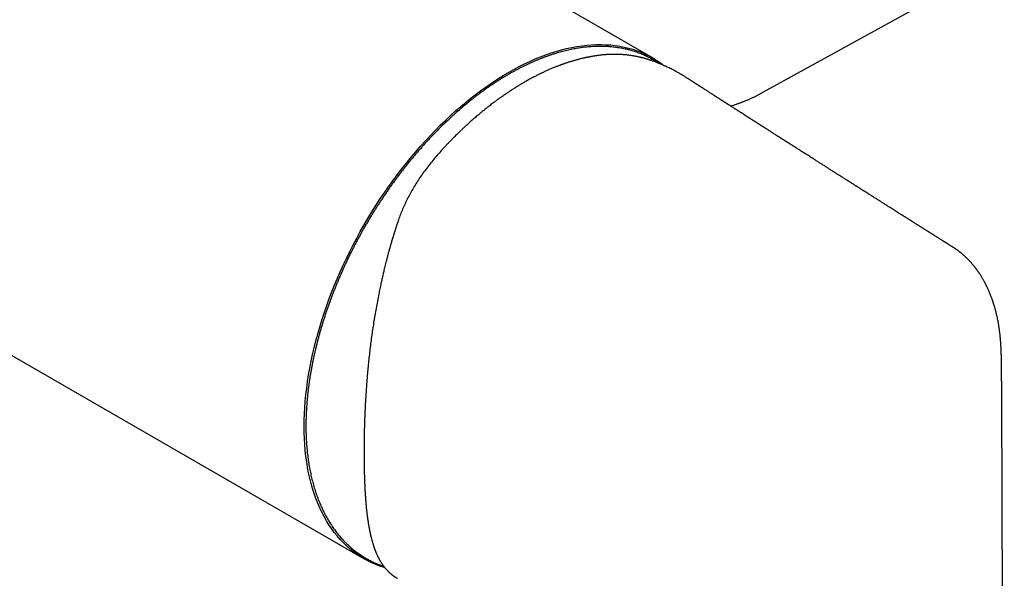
# Model space of a CAD drawing. Header units: millimetres. Extents: x 8 to 905, y 12 to 449.
# Tile 10 of 15: x 815 to 898, y 79 to 126. Entities that reach past the tile are written whole.
import ezdxf

# ---------------------------------------------------------------- set-up
doc = ezdxf.new("R2010")
doc.units = ezdxf.units.MM

msp = doc.modelspace()

# ---------------------------------------------------------------- linework, layer by layer
at = {"color": 7, "linetype": 'Continuous', "lineweight": 30}
for p, q in [((692.793, 168.398), (844.106, 81.046)), ((868.354, 123.05), (838.235, 140.437)), ((877.359, 120.065), (895.267, 129.921)), ((869.333, 122.385), (869.379, 122.348)), ((871.23, 121.342), (871.183, 121.372)), ((893.468, 107.208), (893.476, 107.204)), ((897.831, 45.128), (897.617, 94.652))]:
    msp.add_line(p, q, dxfattribs=at)
at = {"color": 7, "linetype": 'Continuous', "lineweight": 30, "flags": 128}
for points in [[(839.082, 92.149), (839.088, 92.671), (839.106, 93.199), (839.135, 93.733), (839.176, 94.273), (839.229, 94.818), (839.294, 95.369), (839.37, 95.923), (839.457, 96.482), (839.556, 97.045), (839.667, 97.611), (839.789, 98.181), (839.922, 98.753), (840.066, 99.327), (840.221, 99.903), (840.388, 100.48), (840.565, 101.059), (840.753, 101.638), (840.951, 102.218), (841.16, 102.797), (841.38, 103.376), (841.609, 103.954), (841.849, 104.531), (842.098, 105.106), (842.357, 105.679), (842.626, 106.249), (842.904, 106.816), (843.191, 107.381), (843.487, 107.941), (843.791, 108.498), (844.105, 109.05), (844.426, 109.597), (844.756, 110.14), (845.093, 110.676), (845.439, 111.207), (845.791, 111.731), (846.151, 112.249), (846.517, 112.76), (846.891, 113.263), (847.27, 113.759), (847.656, 114.247), (848.048, 114.726), (848.445, 115.197), (848.848, 115.659), (849.255, 116.111), (849.668, 116.554), (850.085, 116.987), (850.506, 117.409), (850.931, 117.821), (851.36, 118.222), (851.792, 118.613), (852.227, 118.991), (852.665, 119.358), (853.105, 119.714), (853.547, 120.057), (853.992, 120.388), (854.437, 120.706), (854.884, 121.012), (855.332, 121.304), (855.781, 121.583), (856.23, 121.849), (856.679, 122.102), (857.127, 122.34), (857.575, 122.565), (858.022, 122.775), (858.468, 122.972), (858.912, 123.154), (859.355, 123.322), (859.795, 123.475), (860.233, 123.613), (860.668, 123.737), (861.1, 123.845), (861.529, 123.939), (861.954, 124.018), (862.375, 124.082), (862.792, 124.13), (863.204, 124.164), (863.612, 124.182), (864.014, 124.185), (864.412, 124.173), (864.803, 124.146), (865.189, 124.104), (865.569, 124.046), (865.942, 123.974), (866.309, 123.886), (866.668, 123.784), (867.021, 123.666), (867.366, 123.534), (867.704, 123.387), (868.033, 123.225), (868.355, 123.049), (868.668, 122.859), (868.973, 122.654), (869.269, 122.435), (869.288, 122.42)], [(845.851, 80.295), (845.791, 80.313), (845.439, 80.43), (845.093, 80.562), (844.756, 80.709), (844.426, 80.871), (844.105, 81.047), (843.791, 81.237), (843.487, 81.442), (843.191, 81.661), (842.904, 81.894), (842.626, 82.141), (842.357, 82.401), (842.098, 82.675), (841.849, 82.962), (841.609, 83.262), (841.38, 83.575), (841.16, 83.9), (840.951, 84.239), (840.753, 84.589), (840.565, 84.951), (840.388, 85.325), (840.221, 85.711), (840.066, 86.107), (839.922, 86.515), (839.789, 86.933), (839.667, 87.362), (839.556, 87.8), (839.457, 88.249), (839.37, 88.706), (839.294, 89.173), (839.229, 89.649), (839.176, 90.134), (839.135, 90.626), (839.106, 91.126), (839.088, 91.634), (839.082, 92.149)]]:
    msp.add_lwpolyline(points, dxfattribs=at)
at = {"color": 7, "linetype": 'Continuous', "lineweight": 30}
for points, knots in [([(868.853, 122.605), (868.823, 122.625), (868.739, 122.682), (868.597, 122.771), (868.427, 122.872), (868.256, 122.969), (868.081, 123.063), (867.905, 123.152), (867.726, 123.236), (867.545, 123.317), (867.361, 123.393), (867.176, 123.465), (866.988, 123.533), (866.798, 123.597), (866.606, 123.656), (866.412, 123.711), (866.216, 123.761), (866.018, 123.808), (865.818, 123.85), (865.617, 123.887), (865.413, 123.92), (865.208, 123.949), (865, 123.974), (864.791, 123.994), (864.581, 124.01), (864.368, 124.021), (864.154, 124.028), (863.939, 124.031), (863.722, 124.029), (863.504, 124.023), (863.284, 124.012), (863.062, 123.997), (862.84, 123.978), (862.616, 123.954), (862.391, 123.926), (862.164, 123.894), (861.937, 123.857), (861.708, 123.815), (861.478, 123.77), (861.248, 123.72), (861.016, 123.666), (860.783, 123.607), (860.55, 123.544), (860.315, 123.477), (860.08, 123.406), (859.844, 123.33), (859.608, 123.25), (859.371, 123.166), (859.133, 123.077), (858.895, 122.984), (858.656, 122.888), (858.417, 122.787), (858.177, 122.682), (857.937, 122.572), (857.697, 122.459), (857.456, 122.342), (857.215, 122.22), (856.974, 122.095), (856.733, 121.965), (856.492, 121.832), (856.251, 121.694), (856.01, 121.553), (855.769, 121.408), (855.528, 121.259), (855.287, 121.106), (855.047, 120.949), (854.807, 120.789), (854.567, 120.625), (854.327, 120.457), (854.088, 120.285), (853.849, 120.11), (853.611, 119.931), (853.374, 119.749), (853.137, 119.563), (852.9, 119.374), (852.664, 119.181), (852.429, 118.985), (852.195, 118.785), (851.962, 118.582), (851.729, 118.376), (851.498, 118.167), (851.267, 117.954), (851.038, 117.738), (850.809, 117.519), (850.582, 117.297), (850.355, 117.072), (850.13, 116.844), (849.906, 116.613), (849.684, 116.38), (849.463, 116.143), (849.243, 115.903), (849.024, 115.661), (848.807, 115.416), (848.592, 115.169), (848.378, 114.918), (848.165, 114.665), (847.954, 114.41), (847.745, 114.152), (847.538, 113.892), (847.332, 113.63), (847.128, 113.365), (846.926, 113.098), (846.726, 112.828), (846.528, 112.557), (846.331, 112.283), (846.137, 112.008), (845.945, 111.73), (845.754, 111.451), (845.566, 111.169), (845.38, 110.886), (845.196, 110.601), (845.014, 110.315), (844.835, 110.026), (844.658, 109.736), (844.483, 109.445), (844.31, 109.152), (844.14, 108.858), (843.972, 108.562), (843.807, 108.265), (843.644, 107.967), (843.484, 107.667), (843.326, 107.367), (843.171, 107.065), (843.019, 106.763), (842.869, 106.459), (842.722, 106.155), (842.577, 105.849), (842.435, 105.543), (842.296, 105.236), (842.16, 104.929), (842.026, 104.621), (841.896, 104.313), (841.768, 104.004), (841.643, 103.694), (841.521, 103.385), (841.402, 103.075), (841.286, 102.764), (841.173, 102.454), (841.063, 102.144), (840.956, 101.833), (840.852, 101.523), (840.751, 101.212), (840.653, 100.902), (840.558, 100.592), (840.467, 100.282), (840.378, 99.973), (840.293, 99.664), (840.211, 99.355), (840.132, 99.047), (840.056, 98.74), (839.983, 98.433), (839.914, 98.127), (839.848, 97.821), (839.785, 97.517), (839.726, 97.213), (839.67, 96.911), (839.617, 96.609), (839.567, 96.308), (839.521, 96.009), (839.478, 95.71), (839.439, 95.413), (839.403, 95.117), (839.37, 94.823), (839.341, 94.53), (839.315, 94.238), (839.292, 93.948), (839.273, 93.659), (839.257, 93.373), (839.244, 93.087), (839.235, 92.804), (839.23, 92.522), (839.227, 92.243), (839.228, 91.965), (839.233, 91.689), (839.241, 91.415), (839.252, 91.144), (839.267, 90.874), (839.285, 90.607), (839.307, 90.342), (839.332, 90.079), (839.36, 89.818), (839.392, 89.56), (839.427, 89.305), (839.465, 89.052), (839.507, 88.801), (839.553, 88.553), (839.601, 88.308), (839.653, 88.066), (839.708, 87.826), (839.767, 87.589), (839.829, 87.355), (839.894, 87.124), (839.962, 86.895), (840.034, 86.67), (840.109, 86.448), (840.187, 86.229), (840.269, 86.013), (840.354, 85.8), (840.441, 85.59), (840.532, 85.384), (840.627, 85.181), (840.724, 84.981), (840.824, 84.785), (840.928, 84.592), (841.035, 84.403), (841.144, 84.217), (841.257, 84.035), (841.373, 83.856), (841.491, 83.681), (841.613, 83.51), (841.738, 83.342), (841.865, 83.178), (841.996, 83.018), (842.129, 82.861), (842.265, 82.708), (842.404, 82.56), (842.545, 82.415), (842.689, 82.274), (842.836, 82.136), (842.986, 82.003), (843.138, 81.874), (843.293, 81.749), (843.451, 81.628), (843.611, 81.511), (843.774, 81.398), (843.939, 81.289), (844.106, 81.184), (844.276, 81.083), (844.449, 80.987), (844.623, 80.894), (844.8, 80.806), (844.98, 80.722), (845.161, 80.642), (845.345, 80.567), (845.531, 80.496), (845.668, 80.446), (845.744, 80.421), (845.757, 80.417)], [0, 0, 0, 0, 0.002307, 0.006564, 0.010821, 0.015077, 0.019334, 0.02359, 0.027847, 0.032104, 0.036361, 0.040619, 0.044878, 0.049137, 0.053396, 0.057657, 0.061918, 0.066181, 0.070444, 0.074708, 0.078973, 0.08324, 0.087507, 0.091775, 0.096045, 0.100315, 0.104587, 0.108859, 0.113133, 0.117407, 0.121683, 0.125959, 0.130236, 0.134514, 0.138793, 0.143072, 0.147352, 0.151633, 0.155914, 0.160196, 0.164479, 0.168761, 0.173045, 0.177328, 0.181612, 0.185896, 0.190181, 0.194466, 0.198751, 0.203036, 0.207321, 0.211607, 0.215892, 0.220178, 0.224464, 0.22875, 0.233035, 0.237321, 0.241607, 0.245893, 0.250179, 0.254465, 0.25875, 0.263036, 0.267321, 0.271607, 0.275892, 0.280178, 0.284463, 0.288748, 0.293033, 0.297318, 0.301603, 0.305888, 0.310173, 0.314458, 0.318742, 0.323026, 0.327311, 0.331595, 0.335879, 0.340163, 0.344447, 0.348731, 0.353015, 0.357298, 0.361582, 0.365866, 0.370149, 0.374432, 0.378716, 0.382999, 0.387282, 0.391565, 0.395848, 0.400131, 0.404414, 0.408696, 0.412979, 0.417262, 0.421545, 0.425827, 0.43011, 0.434392, 0.438675, 0.442957, 0.447239, 0.451522, 0.455804, 0.460086, 0.464369, 0.468651, 0.472933, 0.477215, 0.481498, 0.48578, 0.490062, 0.494344, 0.498627, 0.502909, 0.507191, 0.511473, 0.515756, 0.520038, 0.52432, 0.528603, 0.532885, 0.537167, 0.54145, 0.545732, 0.550015, 0.554297, 0.55858, 0.562863, 0.567145, 0.571428, 0.575711, 0.579994, 0.584277, 0.58856, 0.592843, 0.597126, 0.601409, 0.605692, 0.609976, 0.614259, 0.618543, 0.622826, 0.62711, 0.631394, 0.635678, 0.639962, 0.644246, 0.64853, 0.652814, 0.657099, 0.661383, 0.665668, 0.669952, 0.674237, 0.678522, 0.682807, 0.687092, 0.691378, 0.695663, 0.699948, 0.704234, 0.708519, 0.712805, 0.717091, 0.721377, 0.725663, 0.729949, 0.734235, 0.738521, 0.742807, 0.747093, 0.751379, 0.755665, 0.759951, 0.764237, 0.768523, 0.772809, 0.777095, 0.781381, 0.785666, 0.789952, 0.794237, 0.798522, 0.802806, 0.807091, 0.811375, 0.815658, 0.819942, 0.824224, 0.828507, 0.832789, 0.83707, 0.84135, 0.84563, 0.849909, 0.854188, 0.858465, 0.862742, 0.867018, 0.871293, 0.875567, 0.87984, 0.884112, 0.888383, 0.892653, 0.896922, 0.901189, 0.905456, 0.909722, 0.913986, 0.91825, 0.922512, 0.926774, 0.931035, 0.935295, 0.939554, 0.943813, 0.948071, 0.952328, 0.956585, 0.960842, 0.965099, 0.969355, 0.973612, 0.977869, 0.982125, 0.986382, 0.99064, 0.994898, 0.999156, 1, 1, 1, 1]), ([(864.118, 123.308), (864.066, 123.302), (863.967, 123.291), (863.823, 123.274), (863.689, 123.256), (863.565, 123.238), (863.452, 123.221), (863.349, 123.204), (863.257, 123.188), (863.166, 123.173), (863.077, 123.156), (862.987, 123.139), (862.905, 123.123), (862.83, 123.108), (862.77, 123.095), (862.721, 123.085), (862.678, 123.076), (862.629, 123.065), (862.571, 123.052), (862.505, 123.037), (862.429, 123.019), (862.342, 122.999), (862.246, 122.975), (862.148, 122.95), (862.054, 122.926), (861.967, 122.903), (861.881, 122.879), (861.797, 122.855), (861.715, 122.832), (861.637, 122.809), (861.557, 122.786), (861.474, 122.76), (861.389, 122.734), (861.304, 122.707), (861.211, 122.677), (861.112, 122.645), (861.012, 122.611), (860.917, 122.578), (860.832, 122.549), (860.758, 122.522), (860.696, 122.5), (860.645, 122.481), (860.601, 122.465), (860.556, 122.448), (860.506, 122.43), (860.441, 122.405), (860.359, 122.374), (860.26, 122.335), (860.151, 122.292), (860.033, 122.244), (859.906, 122.191), (859.775, 122.136), (859.646, 122.08), (859.521, 122.025), (859.401, 121.971), (859.287, 121.919), (859.181, 121.87), (859.08, 121.822), (858.98, 121.774), (858.875, 121.723), (858.761, 121.667), (858.64, 121.606), (858.509, 121.54), (858.371, 121.468), (858.226, 121.392), (858.071, 121.309), (857.913, 121.222), (857.755, 121.133), (857.606, 121.049), (857.509, 120.993), (857.463, 120.966)], [0, 0, 0, 0, 0.024209, 0.046742, 0.06761, 0.086819, 0.104376, 0.120287, 0.134556, 0.147271, 0.162087, 0.175833, 0.188512, 0.200085, 0.210128, 0.216296, 0.22245, 0.229927, 0.238743, 0.248897, 0.260387, 0.273213, 0.288753, 0.303935, 0.318088, 0.331214, 0.343315, 0.357234, 0.369497, 0.380359, 0.392274, 0.405854, 0.417691, 0.430556, 0.444447, 0.459365, 0.475022, 0.489375, 0.502028, 0.51298, 0.522232, 0.529783, 0.535778, 0.542272, 0.549683, 0.558012, 0.571435, 0.586225, 0.602383, 0.619909, 0.638806, 0.658787, 0.67805, 0.69628, 0.71427, 0.731126, 0.746846, 0.76143, 0.775779, 0.791323, 0.808084, 0.826063, 0.845264, 0.865691, 0.887349, 0.909368, 0.934078, 0.957422, 0.979398, 1, 1, 1, 1]), ([(869.331, 122.398), (869.273, 122.424), (869.162, 122.475), (869.002, 122.543), (868.853, 122.605), (868.716, 122.66), (868.59, 122.708), (868.478, 122.75), (868.378, 122.786), (868.29, 122.817), (868.212, 122.844), (868.144, 122.866), (868.084, 122.886), (868.03, 122.903), (867.981, 122.919), (867.934, 122.933), (867.89, 122.947), (867.847, 122.96), (867.803, 122.973), (867.753, 122.987), (867.695, 123.004), (867.631, 123.021), (867.561, 123.04), (867.488, 123.06), (867.414, 123.078), (867.343, 123.096), (867.261, 123.115), (867.17, 123.136), (867.072, 123.157), (866.983, 123.176), (866.905, 123.191), (866.838, 123.204), (866.774, 123.215), (866.71, 123.227), (866.644, 123.238), (866.561, 123.251), (866.458, 123.267), (866.332, 123.284), (866.196, 123.301), (866.048, 123.316), (865.926, 123.328), (865.834, 123.335), (865.778, 123.339), (865.728, 123.342), (865.688, 123.345), (865.656, 123.346), (865.63, 123.348), (865.603, 123.349), (865.57, 123.351), (865.528, 123.353), (865.475, 123.355), (865.411, 123.357), (865.338, 123.359), (865.264, 123.36), (865.19, 123.361), (865.118, 123.361), (865.045, 123.361), (864.969, 123.36), (864.892, 123.358), (864.819, 123.356), (864.76, 123.354), (864.717, 123.352), (864.687, 123.351), (864.659, 123.349), (864.633, 123.348), (864.608, 123.347), (864.584, 123.345), (864.557, 123.344), (864.52, 123.341), (864.468, 123.338), (864.4, 123.333), (864.318, 123.326), (864.222, 123.318), (864.154, 123.311), (864.118, 123.308)], [0, 0, 0, 0, 0.031597, 0.061128, 0.088603, 0.114027, 0.137405, 0.15874, 0.176988, 0.193423, 0.208046, 0.220858, 0.231858, 0.242051, 0.251282, 0.260074, 0.268426, 0.276338, 0.284281, 0.293741, 0.304828, 0.316872, 0.330386, 0.344726, 0.358705, 0.372298, 0.385502, 0.405471, 0.424481, 0.442104, 0.456382, 0.469283, 0.481173, 0.493368, 0.505997, 0.519372, 0.541544, 0.565826, 0.592258, 0.620883, 0.651701, 0.663551, 0.674889, 0.68452, 0.692433, 0.698627, 0.703102, 0.707785, 0.714241, 0.722502, 0.732566, 0.745461, 0.760228, 0.775022, 0.789445, 0.803496, 0.817176, 0.832823, 0.847954, 0.862554, 0.876037, 0.882248, 0.888105, 0.893607, 0.898756, 0.903551, 0.907992, 0.912889, 0.91948, 0.930187, 0.943592, 0.959696, 0.978498, 1, 1, 1, 1]), ([(870.59, 121.749), (870.531, 121.783), (870.376, 121.872), (870.162, 121.988), (869.95, 122.098), (869.783, 122.183), (869.624, 122.261), (869.474, 122.332), (869.378, 122.377), (869.331, 122.398)], [0, 0, 0, 0, 0.14271, 0.375719, 0.51668, 0.649595, 0.774457, 0.89126, 1, 1, 1, 1]), ([(871.19, 121.386), (871.117, 121.432), (870.953, 121.536), (870.759, 121.652), (870.639, 121.721), (870.61, 121.737)], [0, 0, 0, 0, 0.380073, 0.852752, 1, 1, 1, 1]), ([(857.463, 120.966), (857.373, 120.913), (857.196, 120.809), (856.937, 120.65), (856.688, 120.495), (856.449, 120.341), (856.222, 120.191), (856.004, 120.045), (855.79, 119.898), (855.581, 119.751), (855.377, 119.605), (855.186, 119.465), (855.006, 119.332), (854.839, 119.205), (854.683, 119.086), (854.54, 118.974), (854.405, 118.868), (854.277, 118.765), (854.111, 118.632), (853.909, 118.466), (853.699, 118.29), (853.52, 118.138), (853.375, 118.013), (853.237, 117.892), (853.11, 117.78), (853, 117.682), (852.903, 117.594), (852.813, 117.513), (852.718, 117.426), (852.616, 117.332), (852.519, 117.242), (852.428, 117.156), (852.343, 117.076), (852.251, 116.988), (852.15, 116.892), (852.04, 116.785), (851.92, 116.668), (851.785, 116.535), (851.635, 116.385), (851.469, 116.218), (851.292, 116.036), (851.103, 115.84), (850.974, 115.703), (850.908, 115.633)], [0, 0, 0, 0, 0.04001, 0.078455, 0.115355, 0.150725, 0.184578, 0.216928, 0.247784, 0.280013, 0.310456, 0.339124, 0.366022, 0.391158, 0.414536, 0.43616, 0.456085, 0.475383, 0.494472, 0.531367, 0.56747, 0.590443, 0.612999, 0.634209, 0.653826, 0.671849, 0.685002, 0.698734, 0.71349, 0.729273, 0.746083, 0.758722, 0.771887, 0.786064, 0.801816, 0.819147, 0.83806, 0.858562, 0.882954, 0.909282, 0.937558, 0.967793, 1, 1, 1, 1]), ([(893.472, 107.215), (893.453, 107.227), (893.404, 107.258), (893.328, 107.306), (893.244, 107.359), (893.172, 107.404), (893.112, 107.442), (893.064, 107.472), (893.023, 107.498), (892.988, 107.52), (892.957, 107.539), (892.923, 107.561), (892.879, 107.589), (892.824, 107.623), (892.76, 107.663), (892.691, 107.707), (892.598, 107.765), (892.489, 107.834), (892.384, 107.9), (892.308, 107.948), (892.262, 107.977), (892.223, 108.002), (892.186, 108.025), (892.138, 108.056), (892.074, 108.095), (891.997, 108.144), (891.897, 108.207), (891.778, 108.282), (891.672, 108.349), (891.597, 108.396), (891.556, 108.422), (891.523, 108.443), (891.486, 108.466), (891.436, 108.498), (891.369, 108.54), (891.289, 108.591), (891.198, 108.648), (891.098, 108.711), (891.01, 108.766), (890.94, 108.811), (890.891, 108.842), (890.847, 108.869), (890.811, 108.892), (890.783, 108.91), (890.748, 108.932), (890.701, 108.961), (890.648, 108.995), (890.598, 109.027), (890.553, 109.055), (890.503, 109.086), (890.448, 109.121), (890.387, 109.159), (890.321, 109.201), (890.253, 109.244), (890.19, 109.284), (890.137, 109.317), (890.092, 109.346), (890.049, 109.373), (890.006, 109.4), (889.961, 109.428), (889.914, 109.458), (889.856, 109.495), (889.786, 109.539), (889.705, 109.59), (889.623, 109.642), (889.542, 109.693), (889.466, 109.741), (889.399, 109.783), (889.336, 109.823), (889.271, 109.864), (889.195, 109.912), (889.111, 109.965), (889.023, 110.021), (888.904, 110.096), (888.756, 110.19), (888.58, 110.301), (888.409, 110.409), (888.263, 110.501), (888.139, 110.58), (888.036, 110.645), (887.931, 110.711), (887.824, 110.779), (887.717, 110.847), (887.613, 110.912), (887.513, 110.976), (887.411, 111.041), (887.302, 111.109), (887.187, 111.182), (887.066, 111.258), (886.967, 111.321), (886.892, 111.369), (886.844, 111.399), (886.798, 111.428), (886.752, 111.457), (886.703, 111.488), (886.643, 111.527), (886.574, 111.57), (886.501, 111.616), (886.433, 111.66), (886.372, 111.698), (886.319, 111.732), (886.272, 111.761), (886.229, 111.788), (886.19, 111.813), (886.155, 111.836), (886.123, 111.856), (886.091, 111.876), (886.057, 111.898), (886.015, 111.924), (885.965, 111.956), (885.91, 111.991), (885.853, 112.027), (885.781, 112.072), (885.696, 112.127), (885.611, 112.181), (885.544, 112.223), (885.496, 112.253), (885.454, 112.28), (885.417, 112.303), (885.383, 112.325), (885.345, 112.349), (885.297, 112.379), (885.238, 112.417), (885.174, 112.458), (885.107, 112.5), (885.042, 112.541), (884.98, 112.58), (884.925, 112.615), (884.88, 112.644), (884.843, 112.667), (884.809, 112.689), (884.773, 112.712), (884.73, 112.739), (884.673, 112.775), (884.602, 112.82), (884.52, 112.872), (884.438, 112.925), (884.355, 112.977), (884.276, 113.027), (884.204, 113.073), (884.146, 113.109), (884.096, 113.142), (884.042, 113.176), (883.977, 113.217), (883.901, 113.265), (883.817, 113.319), (883.732, 113.372), (883.65, 113.424), (883.576, 113.472), (883.506, 113.516), (883.444, 113.556), (883.369, 113.603), (883.277, 113.661), (883.166, 113.732), (883.058, 113.8), (882.958, 113.864), (882.869, 113.921), (882.757, 113.992), (882.605, 114.088), (882.41, 114.212), (882.203, 114.344), (882.003, 114.471), (881.823, 114.586), (881.657, 114.692), (881.497, 114.793), (881.329, 114.9), (881.2, 114.982), (881.113, 115.038), (881.07, 115.065), (881.031, 115.089), (880.996, 115.112), (880.964, 115.132), (880.932, 115.153), (880.894, 115.177), (880.845, 115.208), (880.788, 115.245), (880.727, 115.283), (880.666, 115.322), (880.599, 115.365), (880.527, 115.41), (880.452, 115.458), (880.386, 115.501), (880.333, 115.534), (880.293, 115.559), (880.264, 115.578), (880.237, 115.596), (880.207, 115.615), (880.172, 115.637), (880.128, 115.665), (880.077, 115.697), (880.023, 115.731), (879.97, 115.765), (879.914, 115.801), (879.857, 115.838), (879.799, 115.875), (879.751, 115.905), (879.712, 115.93), (879.682, 115.949), (879.652, 115.968), (879.619, 115.989), (879.58, 116.014), (879.534, 116.044), (879.479, 116.079), (879.417, 116.118), (879.353, 116.159), (879.29, 116.199), (879.228, 116.239), (879.167, 116.277), (879.108, 116.315), (879.053, 116.35), (879.006, 116.38), (878.965, 116.406), (878.927, 116.431), (878.875, 116.464), (878.808, 116.507), (878.725, 116.56), (878.636, 116.616), (878.545, 116.675), (878.456, 116.731), (878.374, 116.783), (878.303, 116.829), (878.237, 116.871), (878.173, 116.912), (878.106, 116.954), (878.034, 117), (877.953, 117.052), (877.876, 117.101), (877.811, 117.143), (877.762, 117.174), (877.721, 117.201), (877.686, 117.223), (877.654, 117.243), (877.622, 117.264), (877.587, 117.286), (877.551, 117.309), (877.52, 117.329), (877.492, 117.347), (877.461, 117.367), (877.422, 117.391), (877.375, 117.422), (877.321, 117.456), (877.267, 117.491), (877.218, 117.522), (877.178, 117.547), (877.147, 117.567), (877.12, 117.584), (877.083, 117.608), (877.03, 117.642), (876.97, 117.68), (876.912, 117.717), (876.858, 117.752), (876.799, 117.79), (876.735, 117.831), (876.666, 117.875), (876.599, 117.917), (876.54, 117.956), (876.488, 117.988), (876.44, 118.019), (876.392, 118.05), (876.341, 118.082), (876.288, 118.116), (876.234, 118.151), (876.141, 118.21), (876.015, 118.291), (875.856, 118.393), (875.702, 118.491), (875.585, 118.566), (875.502, 118.62), (875.453, 118.651), (875.403, 118.683), (875.35, 118.717), (875.289, 118.756), (875.218, 118.801), (875.143, 118.849), (875.071, 118.895), (875.006, 118.937), (874.942, 118.978), (874.881, 119.017), (874.821, 119.056), (874.775, 119.085), (874.74, 119.108), (874.712, 119.125), (874.681, 119.145), (874.642, 119.17), (874.589, 119.204), (874.526, 119.245), (874.457, 119.289), (874.39, 119.331), (874.327, 119.372), (874.269, 119.409), (874.221, 119.44), (874.178, 119.468), (874.133, 119.496), (874.082, 119.529), (874.024, 119.566), (873.961, 119.607), (873.893, 119.651), (873.82, 119.697), (873.747, 119.744), (873.673, 119.791), (873.605, 119.835), (873.545, 119.874), (873.498, 119.903), (873.46, 119.928), (873.425, 119.95), (873.386, 119.975), (873.321, 120.017), (873.232, 120.075), (873.12, 120.146), (873, 120.224), (872.871, 120.306), (872.734, 120.394), (872.598, 120.482), (872.485, 120.554), (872.393, 120.613), (872.321, 120.659), (872.246, 120.708), (872.172, 120.755), (872.104, 120.799), (872.042, 120.838), (871.99, 120.872), (871.944, 120.901), (871.905, 120.927), (871.868, 120.95), (871.836, 120.971), (871.804, 120.992), (871.77, 121.013), (871.731, 121.038), (871.686, 121.067), (871.636, 121.1), (871.584, 121.133), (871.533, 121.166), (871.484, 121.197), (871.436, 121.228), (871.389, 121.258), (871.347, 121.286), (871.311, 121.309), (871.28, 121.329), (871.256, 121.344), (871.243, 121.353), (871.239, 121.355)], [0, 0, 0, 0, 0.002601, 0.006475, 0.010193, 0.013798, 0.016098, 0.018251, 0.0201, 0.021641, 0.022889, 0.024252, 0.026276, 0.028727, 0.031602, 0.034819, 0.037986, 0.043922, 0.04948, 0.051981, 0.054035, 0.055643, 0.057188, 0.059076, 0.062066, 0.06564, 0.06949, 0.075409, 0.081495, 0.083674, 0.085484, 0.086925, 0.088055, 0.090522, 0.093543, 0.097119, 0.101174, 0.105659, 0.110575, 0.112874, 0.115142, 0.117087, 0.118696, 0.119968, 0.120937, 0.123362, 0.126232, 0.12806, 0.130045, 0.132263, 0.134725, 0.137431, 0.140381, 0.143563, 0.146523, 0.148794, 0.150709, 0.152565, 0.154498, 0.156508, 0.158594, 0.160754, 0.16432, 0.167944, 0.171623, 0.175349, 0.17879, 0.18178, 0.184322, 0.187172, 0.190566, 0.19448, 0.19845, 0.202298, 0.210483, 0.218308, 0.22584, 0.233436, 0.237911, 0.242493, 0.247183, 0.251983, 0.256889, 0.261587, 0.265887, 0.270405, 0.275255, 0.280431, 0.285854, 0.291468, 0.293741, 0.295904, 0.297957, 0.299908, 0.302056, 0.304576, 0.30798, 0.311299, 0.314359, 0.317161, 0.319445, 0.321527, 0.323441, 0.325195, 0.326788, 0.328221, 0.329498, 0.331027, 0.332852, 0.335107, 0.337697, 0.340252, 0.342732, 0.347389, 0.351761, 0.354171, 0.356328, 0.35823, 0.359877, 0.361268, 0.362786, 0.364952, 0.367681, 0.370727, 0.373666, 0.376621, 0.379449, 0.382044, 0.383987, 0.385574, 0.386926, 0.388543, 0.390477, 0.392729, 0.396241, 0.399982, 0.403697, 0.407386, 0.411049, 0.414432, 0.416989, 0.418846, 0.421258, 0.42419, 0.427641, 0.431464, 0.435562, 0.438975, 0.442495, 0.445635, 0.448307, 0.450937, 0.455655, 0.460731, 0.465945, 0.470125, 0.474281, 0.47793, 0.485208, 0.494685, 0.504191, 0.513124, 0.521665, 0.528489, 0.535607, 0.543216, 0.551079, 0.553079, 0.55501, 0.556765, 0.558344, 0.559747, 0.561075, 0.56272, 0.564942, 0.567595, 0.570466, 0.573189, 0.575757, 0.579525, 0.582901, 0.585891, 0.588516, 0.589981, 0.591302, 0.59248, 0.5937, 0.595293, 0.597267, 0.59962, 0.602126, 0.604528, 0.606825, 0.609676, 0.612335, 0.614636, 0.616197, 0.617488, 0.618749, 0.620245, 0.621975, 0.623939, 0.626556, 0.629401, 0.632302, 0.635255, 0.637937, 0.64066, 0.643418, 0.645938, 0.648074, 0.649825, 0.651456, 0.653315, 0.656765, 0.660589, 0.664587, 0.668761, 0.672955, 0.676613, 0.67978, 0.68263, 0.685589, 0.688421, 0.691654, 0.695336, 0.699467, 0.702014, 0.704218, 0.706081, 0.707602, 0.708948, 0.710346, 0.712023, 0.713699, 0.715124, 0.716299, 0.717528, 0.719316, 0.721472, 0.723996, 0.726593, 0.728815, 0.730606, 0.731964, 0.733045, 0.734241, 0.736979, 0.740233, 0.742432, 0.744867, 0.747541, 0.750453, 0.753603, 0.756822, 0.759493, 0.761739, 0.763799, 0.76598, 0.768281, 0.770704, 0.773225, 0.775718, 0.783241, 0.790356, 0.797231, 0.804119, 0.806314, 0.808533, 0.810776, 0.813096, 0.815714, 0.819136, 0.822671, 0.825916, 0.82887, 0.831532, 0.834592, 0.837287, 0.839642, 0.840893, 0.842026, 0.843372, 0.845133, 0.847307, 0.850597, 0.853734, 0.856655, 0.859712, 0.862376, 0.864538, 0.866272, 0.868242, 0.870606, 0.873195, 0.876112, 0.879227, 0.88252, 0.885992, 0.889235, 0.892502, 0.89526, 0.897444, 0.898858, 0.900431, 0.902209, 0.904193, 0.909315, 0.914394, 0.919393, 0.925775, 0.931891, 0.938072, 0.944426, 0.947291, 0.950612, 0.954222, 0.957557, 0.960707, 0.963504, 0.96595, 0.967904, 0.969707, 0.971359, 0.972858, 0.974206, 0.975718, 0.977425, 0.979513, 0.981917, 0.984298, 0.986606, 0.988839, 0.990999, 0.993241, 0.995182, 0.996806, 0.998121, 0.999443, 1, 1, 1, 1]), ([(874.857, 119.033), (874.906, 119.047), (875.034, 119.084), (875.238, 119.148), (875.469, 119.225), (875.698, 119.307), (875.925, 119.393), (876.149, 119.483), (876.372, 119.578), (876.592, 119.677), (876.809, 119.78), (877.025, 119.887), (877.208, 119.982), (877.319, 120.043), (877.36, 120.066)], [0, 0, 0, 0, 0.056371, 0.145988, 0.235487, 0.324878, 0.414169, 0.503369, 0.592488, 0.681535, 0.770521, 0.859457, 0.948352, 1, 1, 1, 1]), ([(850.907, 115.633), (850.778, 115.493), (850.521, 115.216), (850.149, 114.791), (849.792, 114.363), (849.451, 113.931), (849.126, 113.497), (848.818, 113.059), (848.527, 112.619), (848.254, 112.176), (847.998, 111.731), (847.761, 111.283), (847.541, 110.835), (847.341, 110.385), (847.157, 109.935), (847.049, 109.632), (846.996, 109.481)], [0, 0, 0, 0, 0.079092, 0.156843, 0.233303, 0.308513, 0.382513, 0.45534, 0.527031, 0.597621, 0.667144, 0.735636, 0.803131, 0.869667, 0.935278, 1, 1, 1, 1]), ([(846.996, 109.481), (846.951, 109.352), (846.865, 109.098), (846.743, 108.723), (846.628, 108.361), (846.521, 108.013), (846.422, 107.679), (846.329, 107.359), (846.243, 107.053), (846.161, 106.756), (846.085, 106.471), (846.013, 106.196), (845.947, 105.937), (845.886, 105.694), (845.83, 105.468), (845.78, 105.257), (845.733, 105.061), (845.69, 104.875), (845.648, 104.692), (845.606, 104.508), (845.565, 104.323), (845.506, 104.051), (845.429, 103.691), (845.328, 103.197), (845.221, 102.651), (845.111, 102.056), (845.008, 101.458), (844.91, 100.861), (844.819, 100.266), (844.734, 99.672), (844.657, 99.082), (844.585, 98.494), (844.519, 97.909), (844.458, 97.326), (844.403, 96.747), (844.354, 96.172), (844.309, 95.601), (844.269, 95.034), (844.234, 94.472), (844.202, 93.893), (844.174, 93.298), (844.15, 92.689), (844.131, 92.088), (844.119, 91.57), (844.111, 91.13), (844.107, 90.767), (844.104, 90.408), (844.103, 90.051), (844.103, 89.699), (844.105, 89.352), (844.109, 89.007), (844.115, 88.661), (844.122, 88.312), (844.132, 87.964), (844.144, 87.623), (844.157, 87.294), (844.172, 86.978), (844.185, 86.744), (844.194, 86.586), (844.2, 86.499), (844.205, 86.414), (844.211, 86.334), (844.216, 86.26), (844.22, 86.193), (844.225, 86.135), (844.228, 86.088), (844.231, 86.052), (844.233, 86.022), (844.235, 85.992), (844.238, 85.953), (844.242, 85.906), (844.247, 85.85), (844.252, 85.786), (844.258, 85.717), (844.264, 85.647), (844.27, 85.577), (844.277, 85.507), (844.286, 85.412), (844.297, 85.293), (844.312, 85.151), (844.328, 85.01), (844.344, 84.871), (844.361, 84.729), (844.379, 84.59), (844.397, 84.452), (844.416, 84.315), (844.438, 84.173), (844.46, 84.026), (844.485, 83.875), (844.512, 83.72), (844.537, 83.586), (844.558, 83.479), (844.573, 83.403), (844.586, 83.339), (844.597, 83.286), (844.605, 83.247), (844.611, 83.219), (844.616, 83.197), (844.621, 83.173), (844.628, 83.142), (844.637, 83.103), (844.647, 83.056), (844.659, 83.003), (844.672, 82.948), (844.686, 82.892), (844.713, 82.781), (844.753, 82.626), (844.808, 82.43), (844.852, 82.284), (844.885, 82.178), (844.908, 82.109), (844.93, 82.042), (844.952, 81.98), (844.972, 81.923), (844.99, 81.873), (845.006, 81.83), (845.022, 81.789), (845.036, 81.751), (845.051, 81.714), (845.065, 81.677), (845.081, 81.638), (845.098, 81.597), (845.117, 81.55), (845.138, 81.501), (845.161, 81.448), (845.186, 81.393), (845.209, 81.343), (845.229, 81.3), (845.246, 81.266), (845.26, 81.236), (845.273, 81.21), (845.283, 81.189), (845.292, 81.173), (845.299, 81.158), (845.307, 81.142), (845.319, 81.118), (845.337, 81.084), (845.361, 81.039), (845.387, 80.991), (845.413, 80.944), (845.44, 80.897), (845.472, 80.842), (845.51, 80.78), (845.553, 80.711), (845.594, 80.648), (845.633, 80.589), (845.669, 80.537), (845.704, 80.488), (845.739, 80.44), (845.778, 80.389), (845.822, 80.332), (845.872, 80.27), (845.927, 80.205), (845.983, 80.142), (846.037, 80.083), (846.089, 80.029), (846.137, 79.981), (846.184, 79.935), (846.232, 79.891), (846.283, 79.845), (846.339, 79.797), (846.394, 79.752), (846.448, 79.71), (846.489, 79.679), (846.517, 79.657), (846.536, 79.644), (846.554, 79.631), (846.572, 79.619), (846.589, 79.606), (846.607, 79.594), (846.628, 79.58), (846.653, 79.563), (846.684, 79.544), (846.72, 79.521), (846.762, 79.495), (846.81, 79.467), (846.857, 79.441), (846.888, 79.424), (846.901, 79.417)], [0, 0, 0, 0, 0.010275, 0.020136, 0.02959, 0.038641, 0.047294, 0.055553, 0.06342, 0.070899, 0.078319, 0.085317, 0.091895, 0.098053, 0.103793, 0.109116, 0.114022, 0.118622, 0.123226, 0.127854, 0.132504, 0.137182, 0.148312, 0.159583, 0.174336, 0.189249, 0.204172, 0.219085, 0.233978, 0.248839, 0.263664, 0.27848, 0.293302, 0.308134, 0.322974, 0.337818, 0.352669, 0.367527, 0.382391, 0.39726, 0.413918, 0.430577, 0.447236, 0.463891, 0.474356, 0.484817, 0.495272, 0.505745, 0.516402, 0.526705, 0.537227, 0.547967, 0.558919, 0.570081, 0.581189, 0.592017, 0.602561, 0.612817, 0.615838, 0.618832, 0.6218, 0.624649, 0.627187, 0.629628, 0.631682, 0.633351, 0.634635, 0.635454, 0.63652, 0.637889, 0.639561, 0.641578, 0.64391, 0.646464, 0.649027, 0.651589, 0.65415, 0.65671, 0.662041, 0.667371, 0.672698, 0.678023, 0.683417, 0.68915, 0.694357, 0.699836, 0.705586, 0.71161, 0.71791, 0.724486, 0.731301, 0.735141, 0.738483, 0.741324, 0.743663, 0.745501, 0.746592, 0.747424, 0.748483, 0.749886, 0.751634, 0.753787, 0.756287, 0.758881, 0.761481, 0.76409, 0.77441, 0.783681, 0.792789, 0.796377, 0.799934, 0.80346, 0.806824, 0.809857, 0.812515, 0.814855, 0.816944, 0.819124, 0.821081, 0.823136, 0.825291, 0.82757, 0.830177, 0.833156, 0.836084, 0.8393, 0.842804, 0.845003, 0.8471, 0.848922, 0.850469, 0.851761, 0.852768, 0.853593, 0.85453, 0.855597, 0.858069, 0.86104, 0.864085, 0.867171, 0.87021, 0.873203, 0.878039, 0.882749, 0.887256, 0.891392, 0.895152, 0.898524, 0.902064, 0.905899, 0.910003, 0.915102, 0.92042, 0.92575, 0.93068, 0.935217, 0.939657, 0.943467, 0.947485, 0.951867, 0.956607, 0.961261, 0.96555, 0.969476, 0.97093, 0.972374, 0.973807, 0.975231, 0.976645, 0.978048, 0.97963, 0.981551, 0.983931, 0.986685, 0.989813, 0.993317, 0.997195, 1, 1, 1, 1]), ([(897.617, 94.652), (897.617, 94.72), (897.616, 94.909), (897.614, 95.214), (897.612, 95.563), (897.61, 95.897), (897.607, 96.217), (897.605, 96.523), (897.603, 96.814), (897.6, 97.094), (897.597, 97.363), (897.593, 97.621), (897.588, 97.862), (897.583, 98.087), (897.576, 98.295), (897.569, 98.481), (897.562, 98.647), (897.555, 98.792), (897.548, 98.925), (897.541, 99.045), (897.534, 99.151), (897.527, 99.246), (897.521, 99.328), (897.516, 99.398), (897.511, 99.46), (897.506, 99.514), (897.501, 99.566), (897.497, 99.613), (897.493, 99.657), (897.488, 99.702), (897.483, 99.756), (897.476, 99.824), (897.467, 99.91), (897.455, 100.01), (897.441, 100.123), (897.426, 100.243), (897.4, 100.426), (897.362, 100.67), (897.315, 100.936), (897.268, 101.169), (897.226, 101.366), (897.182, 101.558), (897.141, 101.726), (897.104, 101.871), (897.071, 101.992), (897.04, 102.105), (897.012, 102.198), (896.99, 102.274), (896.971, 102.335), (896.954, 102.392), (896.937, 102.446), (896.92, 102.499), (896.904, 102.55), (896.886, 102.603), (896.867, 102.661), (896.844, 102.727), (896.818, 102.8), (896.79, 102.879), (896.753, 102.981), (896.708, 103.101), (896.655, 103.236), (896.603, 103.362), (896.553, 103.48), (896.505, 103.591), (896.459, 103.692), (896.417, 103.784), (896.381, 103.86), (896.351, 103.922), (896.326, 103.972), (896.302, 104.02), (896.277, 104.07), (896.248, 104.126), (896.216, 104.188), (896.18, 104.256), (896.138, 104.334), (896.089, 104.422), (896.033, 104.519), (895.975, 104.618), (895.916, 104.715), (895.857, 104.811), (895.797, 104.905), (895.741, 104.989), (895.693, 105.061), (895.653, 105.119), (895.62, 105.167), (895.593, 105.204), (895.571, 105.235), (895.549, 105.266), (895.523, 105.302), (895.489, 105.347), (895.448, 105.403), (895.4, 105.466), (895.349, 105.53), (895.298, 105.594), (895.248, 105.656), (895.198, 105.716), (895.146, 105.777), (895.094, 105.837), (895.043, 105.895), (894.995, 105.948), (894.951, 105.995), (894.918, 106.031), (894.892, 106.058), (894.869, 106.082), (894.842, 106.111), (894.809, 106.144), (894.773, 106.18), (894.721, 106.232), (894.657, 106.295), (894.583, 106.365), (894.517, 106.425), (894.46, 106.476), (894.408, 106.522), (894.363, 106.561), (894.325, 106.594), (894.293, 106.621), (894.264, 106.645), (894.239, 106.665), (894.217, 106.683), (894.197, 106.699), (894.175, 106.717), (894.148, 106.738), (894.116, 106.764), (894.079, 106.792), (894.041, 106.822), (894.002, 106.851), (893.954, 106.887), (893.896, 106.929), (893.83, 106.977), (893.768, 107.02), (893.723, 107.051), (893.694, 107.071), (893.678, 107.081), (893.664, 107.091), (893.649, 107.101), (893.63, 107.113), (893.605, 107.13), (893.57, 107.153), (893.525, 107.181), (893.493, 107.202), (893.475, 107.213)], [0, 0, 0, 0, 0.012921, 0.035948, 0.058058, 0.079254, 0.099539, 0.118916, 0.13738, 0.154931, 0.172337, 0.188738, 0.204133, 0.218522, 0.231905, 0.24428, 0.254535, 0.263975, 0.272601, 0.280411, 0.287405, 0.293582, 0.298943, 0.303579, 0.307449, 0.311076, 0.31446, 0.317601, 0.3205, 0.32322, 0.326476, 0.331199, 0.336918, 0.343634, 0.351345, 0.359714, 0.368221, 0.388798, 0.410112, 0.424058, 0.438303, 0.452496, 0.465728, 0.475418, 0.484488, 0.492937, 0.500765, 0.505639, 0.510259, 0.514647, 0.518803, 0.522726, 0.526754, 0.530612, 0.53511, 0.54025, 0.546031, 0.552427, 0.558884, 0.570339, 0.581236, 0.591577, 0.601361, 0.610587, 0.619179, 0.626937, 0.633848, 0.638684, 0.642999, 0.646876, 0.651152, 0.65604, 0.661528, 0.667583, 0.674204, 0.682462, 0.691442, 0.700611, 0.709713, 0.718745, 0.72771, 0.736607, 0.743122, 0.748766, 0.753525, 0.757401, 0.759924, 0.762896, 0.76653, 0.770827, 0.776739, 0.783487, 0.790304, 0.797009, 0.803601, 0.81008, 0.816446, 0.823319, 0.829879, 0.83584, 0.841197, 0.84595, 0.848078, 0.850764, 0.854086, 0.858044, 0.862472, 0.8668, 0.876411, 0.885195, 0.892338, 0.898821, 0.904645, 0.909865, 0.913841, 0.917401, 0.920546, 0.923276, 0.925591, 0.927729, 0.929862, 0.932683, 0.936194, 0.940224, 0.944274, 0.948311, 0.952337, 0.959352, 0.966329, 0.97283, 0.978332, 0.980031, 0.981607, 0.983058, 0.984386, 0.985996, 0.988348, 0.991466, 0.99535, 1, 1, 1, 1])]:
    msp.add_open_spline(points, degree=3, knots=knots, dxfattribs=at)

doc.saveas('drawing.dxf')
